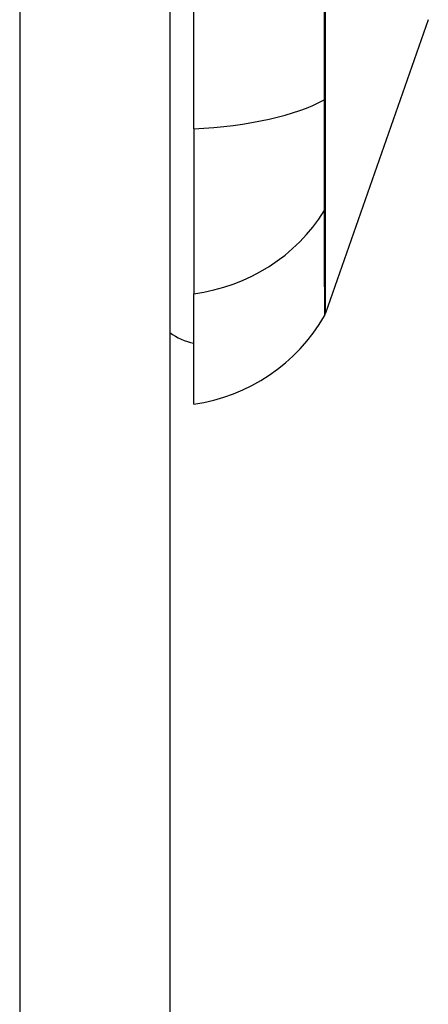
# Model space of a CAD drawing. Header units: inches. Extents: x 27 to 687, y 75 to 319.
# Tile 86 of 239: x 197.464 to 197.734, y 208.721 to 209.37. Entities that reach past the tile are written whole.
import ezdxf

# ---------------------------------------------------------------- set-up
doc = ezdxf.new("R2010")
doc.units = ezdxf.units.IN
doc.header["$MEASUREMENT"] = 0
doc.layers.add('Visible Edges(ANSI)', color=7, linetype='Continuous', lineweight=25)
doc.layers.add('Visible Tangent Edges(ANSI)', color=7, linetype='Continuous', lineweight=25)

msp = doc.modelspace()

# ---------------------------------------------------------------- linework, layer by layer
at = {"layer": 'Visible Edges(ANSI)'}
for p, q in [((197.56321, 211.05179), (197.56321, 174.33179)), ((197.57896, 209.2981), (197.57896, 210.15547)), ((197.73361, 209.36998), (197.66587, 209.17644)), ((197.57896, 209.2981), (197.57896, 209.18931)), ((197.57896, 209.11655), (197.57896, 209.18931))]:
    msp.add_line(p, q, dxfattribs=at)
for centre, radius, start, end in [((197.56264, 209.23353), 0.11811, 277.9413, 330.18311), ((197.65658, 209.17969), 0.00984, 330.18311, 340.70995), ((197.58684, 209.19529), 0.03937, 233.1301, 258.46304)]:
    msp.add_arc(centre, radius, start, end, dxfattribs=at)
at = {"layer": 'Visible Tangent Edges(ANSI)'}
for p, q in [((197.46421, 211.05179), (197.46421, 174.33179)), ((197.66591, 209.31798), (197.6659, 209.31845)), ((197.6659, 209.24606), (197.66591, 209.24623))]:
    msp.add_line(p, q, dxfattribs=at)
at = {"layer": 'Visible Tangent Edges(ANSI)', "flags": 128}
for points in [[(197.66497, 209.38333), (197.66494, 209.35012), (197.66492, 209.3172)], [(197.6659, 209.31845), (197.6659, 209.35124), (197.6659, 209.38433)], [(197.66492, 209.3172), (197.66491, 209.31301), (197.6649, 209.30887), (197.66489, 209.30481), (197.66488, 209.30081), (197.66487, 209.2969), (197.66487, 209.29307), (197.66486, 209.28932), (197.66486, 209.28568), (197.66485, 209.28213), (197.66485, 209.27869), (197.66485, 209.27536), (197.66485, 209.27214), (197.66485, 209.26904), (197.66485, 209.26607), (197.66485, 209.26322), (197.66486, 209.26051), (197.66486, 209.25793), (197.66487, 209.25549), (197.66487, 209.2532), (197.66488, 209.25105), (197.66489, 209.24905), (197.6649, 209.2472), (197.66491, 209.2455), (197.66492, 209.24397)], [(197.66591, 209.24623), (197.66591, 209.24777), (197.66591, 209.24947), (197.66591, 209.25131), (197.66591, 209.25329), (197.66591, 209.25542), (197.6659, 209.25768), (197.6659, 209.26008), (197.6659, 209.26261), (197.6659, 209.26527), (197.6659, 209.26806), (197.6659, 209.27097), (197.6659, 209.274), (197.6659, 209.27715), (197.6659, 209.2804), (197.6659, 209.28376), (197.6659, 209.28723), (197.6659, 209.29078), (197.6659, 209.29443), (197.6659, 209.29817), (197.66591, 209.30199), (197.66591, 209.30588), (197.66591, 209.30985), (197.66591, 209.31388), (197.66591, 209.31798)], [(197.66492, 209.24397), (197.66494, 209.23841), (197.66494, 209.23304), (197.66496, 209.22791), (197.66497, 209.223), (197.66498, 209.21833), (197.66499, 209.21389), (197.66501, 209.20968), (197.66502, 209.20571), (197.66503, 209.20198), (197.66504, 209.19848), (197.66505, 209.19522), (197.66506, 209.1922), (197.66507, 209.18941), (197.66508, 209.18688), (197.66508, 209.18458), (197.66509, 209.18252), (197.6651, 209.18071), (197.6651, 209.17914), (197.66511, 209.17781), (197.66511, 209.17673), (197.66512, 209.17588), (197.66512, 209.17528), (197.66512, 209.17492), (197.66512, 209.1748)], [(197.66587, 209.17644), (197.66587, 209.17656), (197.66587, 209.17693), (197.66587, 209.17754), (197.66587, 209.17839), (197.66587, 209.17948), (197.66587, 209.18082), (197.66588, 209.18241), (197.66588, 209.18424), (197.66588, 209.18631), (197.66588, 209.18863), (197.66588, 209.19119), (197.66589, 209.19399), (197.66589, 209.19704), (197.66589, 209.20032), (197.66589, 209.20385), (197.66589, 209.20761), (197.6659, 209.21161), (197.6659, 209.21584), (197.6659, 209.22031), (197.6659, 209.225), (197.6659, 209.22993), (197.6659, 209.23508), (197.6659, 209.24043), (197.6659, 209.24606)]]:
    msp.add_lwpolyline(points, dxfattribs=at)
at = {"layer": 'Visible Tangent Edges(ANSI)'}
for centre, major_axis, ratio, start_param, end_param in [((197.56264, 209.3367), (0.11811, 0), 0.32996, 4.850991, 5.75935), ((197.65639, 209.31883), (0.00984, -0.00003), 0.32572, 5.760249, 6.023956), ((197.56264, 209.29974), (-0.11811, 0), 0.943995, 1.709398, 2.617758), ((197.65639, 209.24862), (0.00984, 0.00008), 0.945463, 5.751833, 6.01554)]:
    msp.add_ellipse(centre, major_axis=major_axis, ratio=ratio, start_param=start_param, end_param=end_param, dxfattribs=at)

doc.saveas('drawing.dxf')
